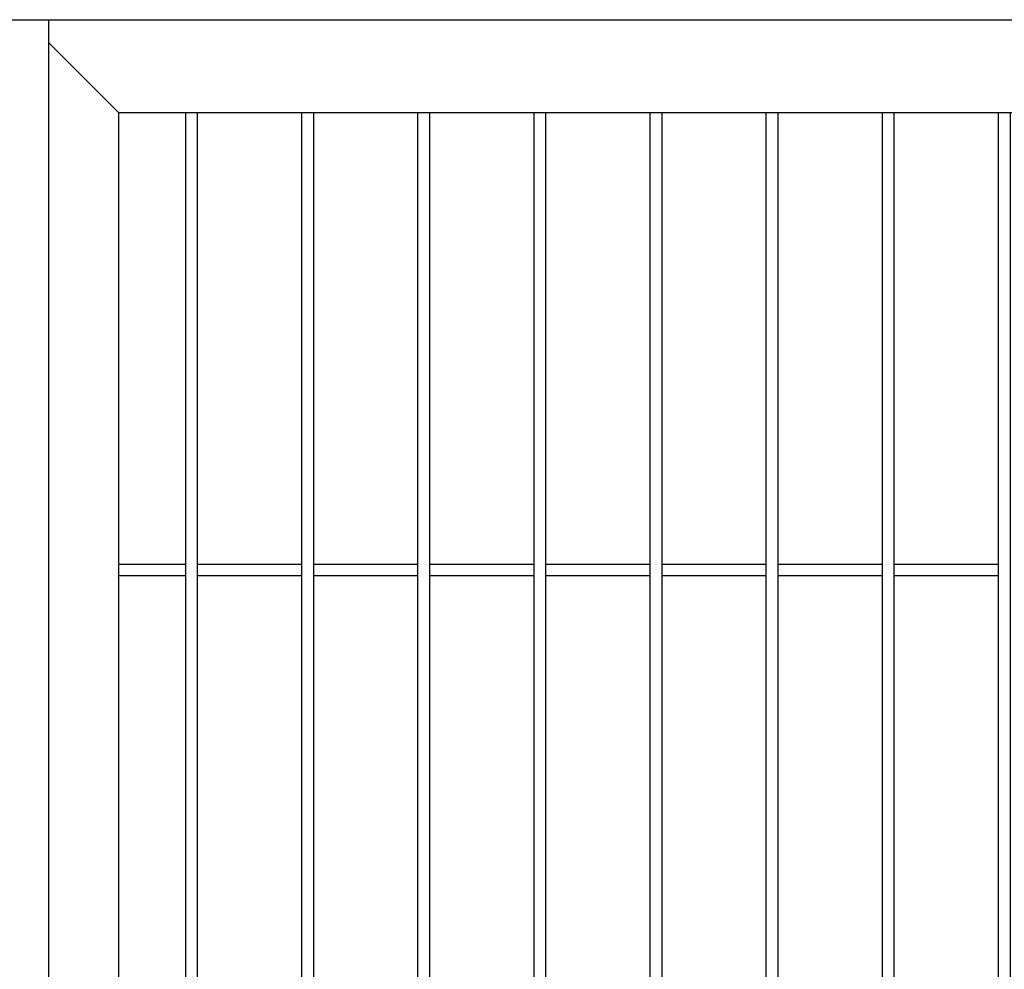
# Model space of a CAD drawing. Header units: inches. Extents: x 43593 to 117387, y -66787 to -26237.
# Tile 164 of 256: x 50582 to 50625, y -33566 to -33525. Entities that reach past the tile are written whole.
import ezdxf

# ---------------------------------------------------------------- set-up
doc = ezdxf.new("R2010")
doc.units = ezdxf.units.IN
doc.header["$MEASUREMENT"] = 0
doc.layers.add('AW OGRODZENIA', color=253, linetype='Continuous')

msp = doc.modelspace()

# ---------------------------------------------------------------- linework, layer by layer
at = {"layer": 'AW OGRODZENIA'}
for p, q in [((50580.691, -33524.802), (50583.691, -33524.802)), ((50582.691, -33524.802), (50747.191, -33524.802)), ((50583.691, -33673.302), (50583.691, -33524.802)), ((50583.691, -33524.802), (50583.691, -33524.802)), ((50583.691, -33525.802), (50586.691, -33528.802)), ((50586.691, -33528.802), (50743.191, -33528.802)), ((50586.691, -33528.802), (50586.691, -33675.802)), ((50589.593, -33548.262), (50586.691, -33548.262)), ((50589.593, -33548.262), (50586.691, -33548.262)), ((50589.593, -33548.262), (50586.691, -33548.262)), ((50589.593, -33548.262), (50586.691, -33548.262)), ((50589.593, -33548.262), (50586.691, -33548.262)), ((50589.593, -33548.262), (50586.691, -33548.262)), ((50589.593, -33548.262), (50586.691, -33548.262)), ((50589.593, -33548.262), (50586.691, -33548.262)), ((50589.593, -33548.262), (50586.691, -33548.262)), ((50589.593, -33548.262), (50586.691, -33548.262)), ((50589.593, -33548.262), (50586.691, -33548.262)), ((50589.593, -33548.262), (50586.691, -33548.262)), ((50589.593, -33548.262), (50586.691, -33548.262)), ((50589.593, -33548.262), (50586.691, -33548.262)), ((50589.593, -33548.262), (50586.691, -33548.262)), ((50589.593, -33548.262), (50586.691, -33548.262)), ((50589.593, -33548.262), (50586.691, -33548.262)), ((50589.593, -33548.262), (50586.691, -33548.262)), ((50589.593, -33548.262), (50586.691, -33548.262)), ((50589.593, -33548.262), (50586.691, -33548.262)), ((50589.593, -33548.262), (50586.691, -33548.262)), ((50589.593, -33548.262), (50586.691, -33548.262)), ((50589.593, -33548.262), (50586.691, -33548.262)), ((50589.593, -33548.262), (50586.691, -33548.262)), ((50589.593, -33548.262), (50586.691, -33548.262)), ((50594.593, -33548.262), (50590.089, -33548.262)), ((50594.593, -33548.262), (50590.089, -33548.262)), ((50594.593, -33548.262), (50590.089, -33548.262)), ((50594.593, -33548.262), (50590.089, -33548.262)), ((50594.593, -33548.262), (50590.089, -33548.262)), ((50594.593, -33548.262), (50590.089, -33548.262)), ((50594.593, -33548.262), (50590.089, -33548.262)), ((50594.593, -33548.262), (50590.089, -33548.262)), ((50594.593, -33548.262), (50590.089, -33548.262)), ((50594.593, -33548.262), (50590.089, -33548.262)), ((50594.593, -33548.262), (50590.089, -33548.262)), ((50594.593, -33548.262), (50590.089, -33548.262)), ((50594.593, -33548.262), (50590.089, -33548.262)), ((50594.593, -33548.262), (50590.089, -33548.262)), ((50594.593, -33548.262), (50590.089, -33548.262)), ((50594.593, -33548.262), (50590.089, -33548.262)), ((50594.593, -33548.262), (50590.089, -33548.262)), ((50594.593, -33548.262), (50590.089, -33548.262)), ((50594.593, -33548.262), (50590.089, -33548.262)), ((50594.593, -33548.262), (50590.089, -33548.262)), ((50594.593, -33548.262), (50590.089, -33548.262)), ((50594.593, -33548.262), (50590.089, -33548.262)), ((50594.593, -33548.262), (50590.089, -33548.262)), ((50594.593, -33548.262), (50590.089, -33548.262)), ((50594.593, -33548.262), (50590.089, -33548.262)), ((50599.593, -33548.262), (50595.089, -33548.262)), ((50599.593, -33548.262), (50595.089, -33548.262)), ((50599.593, -33548.262), (50595.089, -33548.262)), ((50599.593, -33548.262), (50595.089, -33548.262)), ((50599.593, -33548.262), (50595.089, -33548.262)), ((50599.593, -33548.262), (50595.089, -33548.262)), ((50599.593, -33548.262), (50595.089, -33548.262)), ((50599.593, -33548.262), (50595.089, -33548.262)), ((50599.593, -33548.262), (50595.089, -33548.262)), ((50599.593, -33548.262), (50595.089, -33548.262)), ((50599.593, -33548.262), (50595.089, -33548.262)), ((50599.593, -33548.262), (50595.089, -33548.262)), ((50599.593, -33548.262), (50595.089, -33548.262)), ((50599.593, -33548.262), (50595.089, -33548.262)), ((50599.593, -33548.262), (50595.089, -33548.262)), ((50599.593, -33548.262), (50595.089, -33548.262)), ((50599.593, -33548.262), (50595.089, -33548.262)), ((50599.593, -33548.262), (50595.089, -33548.262)), ((50599.593, -33548.262), (50595.089, -33548.262)), ((50599.593, -33548.262), (50595.089, -33548.262)), ((50599.593, -33548.262), (50595.089, -33548.262)), ((50599.593, -33548.262), (50595.089, -33548.262)), ((50599.593, -33548.262), (50595.089, -33548.262)), ((50599.593, -33548.262), (50595.089, -33548.262)), ((50599.593, -33548.262), (50595.089, -33548.262)), ((50604.593, -33548.262), (50600.089, -33548.262)), ((50604.593, -33548.262), (50600.089, -33548.262)), ((50604.593, -33548.262), (50600.089, -33548.262)), ((50604.593, -33548.262), (50600.089, -33548.262)), ((50604.593, -33548.262), (50600.089, -33548.262)), ((50604.593, -33548.262), (50600.089, -33548.262)), ((50604.593, -33548.262), (50600.089, -33548.262)), ((50604.593, -33548.262), (50600.089, -33548.262)), ((50604.593, -33548.262), (50600.089, -33548.262)), ((50604.593, -33548.262), (50600.089, -33548.262)), ((50604.593, -33548.262), (50600.089, -33548.262)), ((50604.593, -33548.262), (50600.089, -33548.262)), ((50604.593, -33548.262), (50600.089, -33548.262)), ((50604.593, -33548.262), (50600.089, -33548.262)), ((50604.593, -33548.262), (50600.089, -33548.262)), ((50604.593, -33548.262), (50600.089, -33548.262)), ((50604.593, -33548.262), (50600.089, -33548.262)), ((50604.593, -33548.262), (50600.089, -33548.262)), ((50604.593, -33548.262), (50600.089, -33548.262)), ((50604.593, -33548.262), (50600.089, -33548.262)), ((50604.593, -33548.262), (50600.089, -33548.262)), ((50604.593, -33548.262), (50600.089, -33548.262)), ((50604.593, -33548.262), (50600.089, -33548.262)), ((50604.593, -33548.262), (50600.089, -33548.262)), ((50604.593, -33548.262), (50600.089, -33548.262)), ((50609.593, -33548.262), (50605.089, -33548.262)), ((50609.593, -33548.262), (50605.089, -33548.262)), ((50609.593, -33548.262), (50605.089, -33548.262)), ((50609.593, -33548.262), (50605.089, -33548.262)), ((50609.593, -33548.262), (50605.089, -33548.262)), ((50609.593, -33548.262), (50605.089, -33548.262)), ((50609.593, -33548.262), (50605.089, -33548.262)), ((50609.593, -33548.262), (50605.089, -33548.262)), ((50609.593, -33548.262), (50605.089, -33548.262)), ((50609.593, -33548.262), (50605.089, -33548.262)), ((50609.593, -33548.262), (50605.089, -33548.262)), ((50609.593, -33548.262), (50605.089, -33548.262)), ((50609.593, -33548.262), (50605.089, -33548.262)), ((50609.593, -33548.262), (50605.089, -33548.262)), ((50609.593, -33548.262), (50605.089, -33548.262)), ((50609.593, -33548.262), (50605.089, -33548.262)), ((50609.593, -33548.262), (50605.089, -33548.262)), ((50609.593, -33548.262), (50605.089, -33548.262)), ((50609.593, -33548.262), (50605.089, -33548.262)), ((50609.593, -33548.262), (50605.089, -33548.262)), ((50609.593, -33548.262), (50605.089, -33548.262)), ((50609.593, -33548.262), (50605.089, -33548.262)), ((50609.593, -33548.262), (50605.089, -33548.262)), ((50609.593, -33548.262), (50605.089, -33548.262)), ((50609.593, -33548.262), (50605.089, -33548.262)), ((50614.593, -33548.262), (50610.089, -33548.262)), ((50614.593, -33548.262), (50610.089, -33548.262)), ((50614.593, -33548.262), (50610.089, -33548.262)), ((50614.593, -33548.262), (50610.089, -33548.262)), ((50614.593, -33548.262), (50610.089, -33548.262)), ((50614.593, -33548.262), (50610.089, -33548.262)), ((50614.593, -33548.262), (50610.089, -33548.262)), ((50614.593, -33548.262), (50610.089, -33548.262)), ((50614.593, -33548.262), (50610.089, -33548.262)), ((50614.593, -33548.262), (50610.089, -33548.262)), ((50614.593, -33548.262), (50610.089, -33548.262)), ((50614.593, -33548.262), (50610.089, -33548.262)), ((50614.593, -33548.262), (50610.089, -33548.262)), ((50614.593, -33548.262), (50610.089, -33548.262)), ((50614.593, -33548.262), (50610.089, -33548.262)), ((50614.593, -33548.262), (50610.089, -33548.262)), ((50614.593, -33548.262), (50610.089, -33548.262)), ((50614.593, -33548.262), (50610.089, -33548.262)), ((50614.593, -33548.262), (50610.089, -33548.262)), ((50614.593, -33548.262), (50610.089, -33548.262)), ((50614.593, -33548.262), (50610.089, -33548.262)), ((50614.593, -33548.262), (50610.089, -33548.262)), ((50614.593, -33548.262), (50610.089, -33548.262)), ((50614.593, -33548.262), (50610.089, -33548.262)), ((50614.593, -33548.262), (50610.089, -33548.262)), ((50619.593, -33548.262), (50615.089, -33548.262)), ((50619.593, -33548.262), (50615.089, -33548.262)), ((50619.593, -33548.262), (50615.089, -33548.262)), ((50619.593, -33548.262), (50615.089, -33548.262)), ((50619.593, -33548.262), (50615.089, -33548.262)), ((50619.593, -33548.262), (50615.089, -33548.262)), ((50619.593, -33548.262), (50615.089, -33548.262)), ((50619.593, -33548.262), (50615.089, -33548.262)), ((50619.593, -33548.262), (50615.089, -33548.262)), ((50619.593, -33548.262), (50615.089, -33548.262)), ((50619.593, -33548.262), (50615.089, -33548.262)), ((50619.593, -33548.262), (50615.089, -33548.262)), ((50619.593, -33548.262), (50615.089, -33548.262)), ((50619.593, -33548.262), (50615.089, -33548.262)), ((50619.593, -33548.262), (50615.089, -33548.262)), ((50619.593, -33548.262), (50615.089, -33548.262)), ((50619.593, -33548.262), (50615.089, -33548.262)), ((50619.593, -33548.262), (50615.089, -33548.262)), ((50619.593, -33548.262), (50615.089, -33548.262)), ((50619.593, -33548.262), (50615.089, -33548.262)), ((50619.593, -33548.262), (50615.089, -33548.262)), ((50619.593, -33548.262), (50615.089, -33548.262)), ((50619.593, -33548.262), (50615.089, -33548.262)), ((50619.593, -33548.262), (50615.089, -33548.262)), ((50619.593, -33548.262), (50615.089, -33548.262)), ((50624.593, -33548.262), (50620.089, -33548.262)), ((50624.593, -33548.262), (50620.089, -33548.262)), ((50624.593, -33548.262), (50620.089, -33548.262)), ((50624.593, -33548.262), (50620.089, -33548.262)), ((50624.593, -33548.262), (50620.089, -33548.262)), ((50624.593, -33548.262), (50620.089, -33548.262)), ((50624.593, -33548.262), (50620.089, -33548.262)), ((50624.593, -33548.262), (50620.089, -33548.262)), ((50624.593, -33548.262), (50620.089, -33548.262)), ((50624.593, -33548.262), (50620.089, -33548.262)), ((50624.593, -33548.262), (50620.089, -33548.262)), ((50624.593, -33548.262), (50620.089, -33548.262)), ((50624.593, -33548.262), (50620.089, -33548.262)), ((50624.593, -33548.262), (50620.089, -33548.262)), ((50624.593, -33548.262), (50620.089, -33548.262)), ((50624.593, -33548.262), (50620.089, -33548.262)), ((50624.593, -33548.262), (50620.089, -33548.262)), ((50624.593, -33548.262), (50620.089, -33548.262)), ((50624.593, -33548.262), (50620.089, -33548.262)), ((50624.593, -33548.262), (50620.089, -33548.262)), ((50624.593, -33548.262), (50620.089, -33548.262)), ((50624.593, -33548.262), (50620.089, -33548.262)), ((50624.593, -33548.262), (50620.089, -33548.262)), ((50624.593, -33548.262), (50620.089, -33548.262)), ((50624.593, -33548.262), (50620.089, -33548.262)), ((50589.593, -33548.762), (50586.691, -33548.762)), ((50589.593, -33548.762), (50586.691, -33548.762)), ((50589.593, -33548.762), (50586.691, -33548.762)), ((50589.593, -33548.762), (50586.691, -33548.762)), ((50589.593, -33548.762), (50586.691, -33548.762)), ((50589.593, -33548.762), (50586.691, -33548.762)), ((50589.593, -33548.762), (50586.691, -33548.762)), ((50589.593, -33548.762), (50586.691, -33548.762)), ((50589.593, -33548.762), (50586.691, -33548.762)), ((50589.593, -33548.762), (50586.691, -33548.762)), ((50589.593, -33548.762), (50586.691, -33548.762)), ((50589.593, -33548.762), (50586.691, -33548.762)), ((50589.593, -33548.762), (50586.691, -33548.762)), ((50589.593, -33548.762), (50586.691, -33548.762)), ((50589.593, -33548.762), (50586.691, -33548.762)), ((50589.593, -33548.762), (50586.691, -33548.762)), ((50589.593, -33548.762), (50586.691, -33548.762)), ((50589.593, -33548.762), (50586.691, -33548.762)), ((50589.593, -33548.762), (50586.691, -33548.762)), ((50589.593, -33548.762), (50586.691, -33548.762)), ((50589.593, -33548.762), (50586.691, -33548.762)), ((50589.593, -33548.762), (50586.691, -33548.762)), ((50589.593, -33548.762), (50586.691, -33548.762)), ((50589.593, -33548.762), (50586.691, -33548.762)), ((50589.593, -33548.762), (50586.691, -33548.762)), ((50594.593, -33548.762), (50590.089, -33548.762)), ((50594.593, -33548.762), (50590.089, -33548.762)), ((50594.593, -33548.762), (50590.089, -33548.762)), ((50594.593, -33548.762), (50590.089, -33548.762)), ((50594.593, -33548.762), (50590.089, -33548.762)), ((50594.593, -33548.762), (50590.089, -33548.762)), ((50594.593, -33548.762), (50590.089, -33548.762)), ((50594.593, -33548.762), (50590.089, -33548.762)), ((50594.593, -33548.762), (50590.089, -33548.762)), ((50594.593, -33548.762), (50590.089, -33548.762)), ((50594.593, -33548.762), (50590.089, -33548.762)), ((50594.593, -33548.762), (50590.089, -33548.762)), ((50594.593, -33548.762), (50590.089, -33548.762)), ((50594.593, -33548.762), (50590.089, -33548.762)), ((50594.593, -33548.762), (50590.089, -33548.762)), ((50594.593, -33548.762), (50590.089, -33548.762)), ((50594.593, -33548.762), (50590.089, -33548.762)), ((50594.593, -33548.762), (50590.089, -33548.762)), ((50594.593, -33548.762), (50590.089, -33548.762)), ((50594.593, -33548.762), (50590.089, -33548.762)), ((50594.593, -33548.762), (50590.089, -33548.762)), ((50594.593, -33548.762), (50590.089, -33548.762)), ((50594.593, -33548.762), (50590.089, -33548.762)), ((50594.593, -33548.762), (50590.089, -33548.762)), ((50594.593, -33548.762), (50590.089, -33548.762)), ((50599.593, -33548.762), (50595.089, -33548.762)), ((50599.593, -33548.762), (50595.089, -33548.762)), ((50599.593, -33548.762), (50595.089, -33548.762)), ((50599.593, -33548.762), (50595.089, -33548.762)), ((50599.593, -33548.762), (50595.089, -33548.762)), ((50599.593, -33548.762), (50595.089, -33548.762)), ((50599.593, -33548.762), (50595.089, -33548.762)), ((50599.593, -33548.762), (50595.089, -33548.762)), ((50599.593, -33548.762), (50595.089, -33548.762)), ((50599.593, -33548.762), (50595.089, -33548.762)), ((50599.593, -33548.762), (50595.089, -33548.762)), ((50599.593, -33548.762), (50595.089, -33548.762)), ((50599.593, -33548.762), (50595.089, -33548.762)), ((50599.593, -33548.762), (50595.089, -33548.762)), ((50599.593, -33548.762), (50595.089, -33548.762)), ((50599.593, -33548.762), (50595.089, -33548.762)), ((50599.593, -33548.762), (50595.089, -33548.762)), ((50599.593, -33548.762), (50595.089, -33548.762)), ((50599.593, -33548.762), (50595.089, -33548.762)), ((50599.593, -33548.762), (50595.089, -33548.762)), ((50599.593, -33548.762), (50595.089, -33548.762)), ((50599.593, -33548.762), (50595.089, -33548.762)), ((50599.593, -33548.762), (50595.089, -33548.762)), ((50599.593, -33548.762), (50595.089, -33548.762)), ((50599.593, -33548.762), (50595.089, -33548.762)), ((50604.593, -33548.762), (50600.089, -33548.762)), ((50604.593, -33548.762), (50600.089, -33548.762)), ((50604.593, -33548.762), (50600.089, -33548.762)), ((50604.593, -33548.762), (50600.089, -33548.762)), ((50604.593, -33548.762), (50600.089, -33548.762)), ((50604.593, -33548.762), (50600.089, -33548.762)), ((50604.593, -33548.762), (50600.089, -33548.762)), ((50604.593, -33548.762), (50600.089, -33548.762)), ((50604.593, -33548.762), (50600.089, -33548.762)), ((50604.593, -33548.762), (50600.089, -33548.762)), ((50604.593, -33548.762), (50600.089, -33548.762)), ((50604.593, -33548.762), (50600.089, -33548.762)), ((50604.593, -33548.762), (50600.089, -33548.762)), ((50604.593, -33548.762), (50600.089, -33548.762)), ((50604.593, -33548.762), (50600.089, -33548.762)), ((50604.593, -33548.762), (50600.089, -33548.762)), ((50604.593, -33548.762), (50600.089, -33548.762)), ((50604.593, -33548.762), (50600.089, -33548.762)), ((50604.593, -33548.762), (50600.089, -33548.762)), ((50604.593, -33548.762), (50600.089, -33548.762)), ((50604.593, -33548.762), (50600.089, -33548.762)), ((50604.593, -33548.762), (50600.089, -33548.762)), ((50604.593, -33548.762), (50600.089, -33548.762)), ((50604.593, -33548.762), (50600.089, -33548.762)), ((50604.593, -33548.762), (50600.089, -33548.762)), ((50609.593, -33548.762), (50605.089, -33548.762)), ((50609.593, -33548.762), (50605.089, -33548.762)), ((50609.593, -33548.762), (50605.089, -33548.762)), ((50609.593, -33548.762), (50605.089, -33548.762)), ((50609.593, -33548.762), (50605.089, -33548.762)), ((50609.593, -33548.762), (50605.089, -33548.762)), ((50609.593, -33548.762), (50605.089, -33548.762)), ((50609.593, -33548.762), (50605.089, -33548.762)), ((50609.593, -33548.762), (50605.089, -33548.762)), ((50609.593, -33548.762), (50605.089, -33548.762)), ((50609.593, -33548.762), (50605.089, -33548.762)), ((50609.593, -33548.762), (50605.089, -33548.762)), ((50609.593, -33548.762), (50605.089, -33548.762)), ((50609.593, -33548.762), (50605.089, -33548.762)), ((50609.593, -33548.762), (50605.089, -33548.762)), ((50609.593, -33548.762), (50605.089, -33548.762)), ((50609.593, -33548.762), (50605.089, -33548.762)), ((50609.593, -33548.762), (50605.089, -33548.762)), ((50609.593, -33548.762), (50605.089, -33548.762)), ((50609.593, -33548.762), (50605.089, -33548.762)), ((50609.593, -33548.762), (50605.089, -33548.762)), ((50609.593, -33548.762), (50605.089, -33548.762)), ((50609.593, -33548.762), (50605.089, -33548.762)), ((50609.593, -33548.762), (50605.089, -33548.762)), ((50609.593, -33548.762), (50605.089, -33548.762)), ((50614.593, -33548.762), (50610.089, -33548.762)), ((50614.593, -33548.762), (50610.089, -33548.762)), ((50614.593, -33548.762), (50610.089, -33548.762)), ((50614.593, -33548.762), (50610.089, -33548.762)), ((50614.593, -33548.762), (50610.089, -33548.762)), ((50614.593, -33548.762), (50610.089, -33548.762)), ((50614.593, -33548.762), (50610.089, -33548.762)), ((50614.593, -33548.762), (50610.089, -33548.762)), ((50614.593, -33548.762), (50610.089, -33548.762)), ((50614.593, -33548.762), (50610.089, -33548.762)), ((50614.593, -33548.762), (50610.089, -33548.762)), ((50614.593, -33548.762), (50610.089, -33548.762)), ((50614.593, -33548.762), (50610.089, -33548.762)), ((50614.593, -33548.762), (50610.089, -33548.762)), ((50614.593, -33548.762), (50610.089, -33548.762)), ((50614.593, -33548.762), (50610.089, -33548.762)), ((50614.593, -33548.762), (50610.089, -33548.762)), ((50614.593, -33548.762), (50610.089, -33548.762)), ((50614.593, -33548.762), (50610.089, -33548.762)), ((50614.593, -33548.762), (50610.089, -33548.762)), ((50614.593, -33548.762), (50610.089, -33548.762)), ((50614.593, -33548.762), (50610.089, -33548.762)), ((50614.593, -33548.762), (50610.089, -33548.762)), ((50614.593, -33548.762), (50610.089, -33548.762)), ((50614.593, -33548.762), (50610.089, -33548.762)), ((50619.593, -33548.762), (50615.089, -33548.762)), ((50619.593, -33548.762), (50615.089, -33548.762)), ((50619.593, -33548.762), (50615.089, -33548.762)), ((50619.593, -33548.762), (50615.089, -33548.762)), ((50619.593, -33548.762), (50615.089, -33548.762)), ((50619.593, -33548.762), (50615.089, -33548.762)), ((50619.593, -33548.762), (50615.089, -33548.762)), ((50619.593, -33548.762), (50615.089, -33548.762)), ((50619.593, -33548.762), (50615.089, -33548.762)), ((50619.593, -33548.762), (50615.089, -33548.762)), ((50619.593, -33548.762), (50615.089, -33548.762)), ((50619.593, -33548.762), (50615.089, -33548.762)), ((50619.593, -33548.762), (50615.089, -33548.762)), ((50619.593, -33548.762), (50615.089, -33548.762)), ((50619.593, -33548.762), (50615.089, -33548.762)), ((50619.593, -33548.762), (50615.089, -33548.762)), ((50619.593, -33548.762), (50615.089, -33548.762)), ((50619.593, -33548.762), (50615.089, -33548.762)), ((50619.593, -33548.762), (50615.089, -33548.762)), ((50619.593, -33548.762), (50615.089, -33548.762)), ((50619.593, -33548.762), (50615.089, -33548.762)), ((50619.593, -33548.762), (50615.089, -33548.762)), ((50619.593, -33548.762), (50615.089, -33548.762)), ((50619.593, -33548.762), (50615.089, -33548.762)), ((50619.593, -33548.762), (50615.089, -33548.762)), ((50624.593, -33548.762), (50620.089, -33548.762)), ((50624.593, -33548.762), (50620.089, -33548.762)), ((50624.593, -33548.762), (50620.089, -33548.762)), ((50624.593, -33548.762), (50620.089, -33548.762)), ((50624.593, -33548.762), (50620.089, -33548.762)), ((50624.593, -33548.762), (50620.089, -33548.762)), ((50624.593, -33548.762), (50620.089, -33548.762)), ((50624.593, -33548.762), (50620.089, -33548.762)), ((50624.593, -33548.762), (50620.089, -33548.762)), ((50624.593, -33548.762), (50620.089, -33548.762)), ((50624.593, -33548.762), (50620.089, -33548.762)), ((50624.593, -33548.762), (50620.089, -33548.762)), ((50624.593, -33548.762), (50620.089, -33548.762)), ((50624.593, -33548.762), (50620.089, -33548.762)), ((50624.593, -33548.762), (50620.089, -33548.762)), ((50624.593, -33548.762), (50620.089, -33548.762)), ((50624.593, -33548.762), (50620.089, -33548.762)), ((50624.593, -33548.762), (50620.089, -33548.762)), ((50624.593, -33548.762), (50620.089, -33548.762)), ((50624.593, -33548.762), (50620.089, -33548.762)), ((50624.593, -33548.762), (50620.089, -33548.762)), ((50624.593, -33548.762), (50620.089, -33548.762)), ((50624.593, -33548.762), (50620.089, -33548.762)), ((50624.593, -33548.762), (50620.089, -33548.762)), ((50624.593, -33548.762), (50620.089, -33548.762))]:
    msp.add_line(p, q, dxfattribs=at)
for points in [[(50589.593, -33528.802), (50590.089, -33528.802), (50590.089, -33665.802), (50589.593, -33665.802)], [(50594.593, -33528.802), (50595.089, -33528.802), (50595.089, -33665.802), (50594.593, -33665.802)], [(50599.593, -33528.802), (50600.089, -33528.802), (50600.089, -33665.802), (50599.593, -33665.802)], [(50604.593, -33528.802), (50605.089, -33528.802), (50605.089, -33665.802), (50604.593, -33665.802)], [(50609.593, -33528.802), (50610.089, -33528.802), (50610.089, -33665.802), (50609.593, -33665.802)], [(50614.593, -33528.802), (50615.089, -33528.802), (50615.089, -33665.802), (50614.593, -33665.802)], [(50619.593, -33528.802), (50620.089, -33528.802), (50620.089, -33665.802), (50619.593, -33665.802)], [(50624.593, -33528.802), (50625.089, -33528.802), (50625.089, -33665.802), (50624.593, -33665.802)]]:
    msp.add_lwpolyline(points, close=True, dxfattribs=at)

doc.saveas('drawing.dxf')
